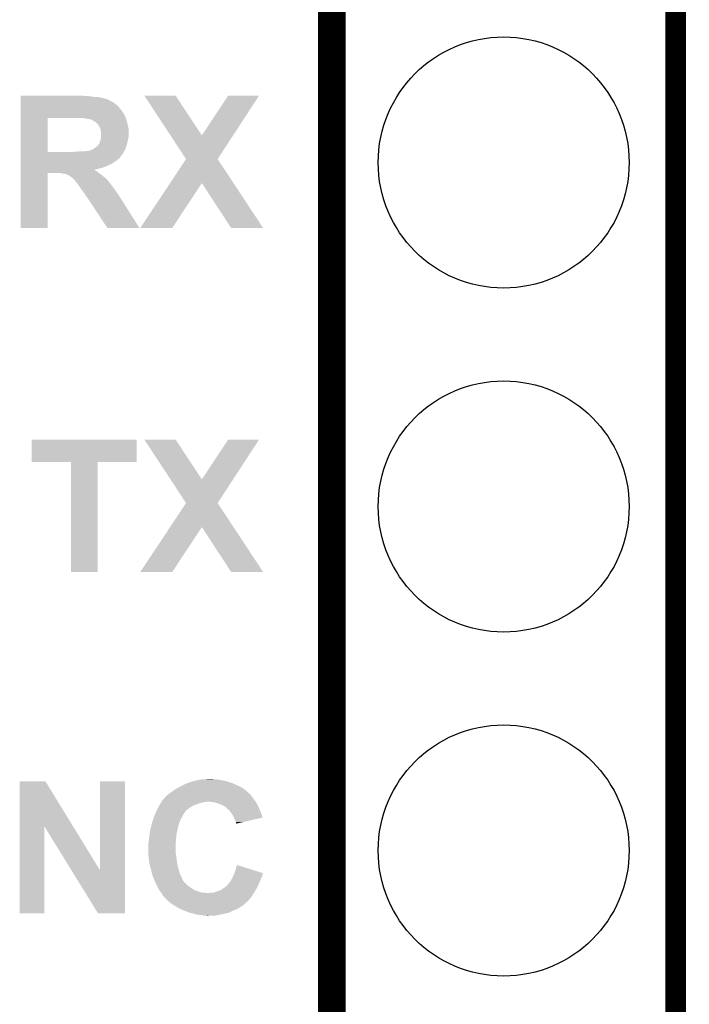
# Model space of a CAD drawing. Extents: x -1.4 to 24.2, y -3.9 to 53.4.
# Tile 53 of 56: x 19.3 to 24.2, y 40.6 to 47.9. Entities that reach past the tile are written whole.
import ezdxf

# ---------------------------------------------------------------- set-up
doc = ezdxf.new("R2010")
doc.units = 0
doc.layers.get('0').update_dxf_attribs({"linetype": 'CONTINUOUS'})
for name, color, linetype in [('XSENSE_MTI-8_CLICK_V102_GKO', 9, 'CONTINUOUS'), ('XSENSE_MTI-8_CLICK_V102_GTO', 11, 'CONTINUOUS'), ('XSENSE_MTI-8_CLICK_V102_GTS', 8, 'CONTINUOUS')]:
    doc.layers.add(name, color=color, linetype=linetype)

# ---------------------------------------------------------------- blocks, each defined once
blk = doc.blocks.new('ROUND_28')
blk.add_circle((0, 0), 0.9271)

msp = doc.modelspace()

# ---------------------------------------------------------------- linework, layer by layer
at = {"layer": 'XSENSE_MTI-8_CLICK_V102_GKO', "const_width": 0.1524}
msp.add_lwpolyline([(24.13, -1.27), (24.13, 53.34)], dxfattribs=at)
at = {"layer": 'XSENSE_MTI-8_CLICK_V102_GTO', "const_width": 0.2032}
msp.add_lwpolyline([(21.59, 32.893), (21.59, 53.213), (24.13, 53.213)], dxfattribs=at)
at = {"layer": 'XSENSE_MTI-8_CLICK_V102_GTO'}
for points in [[(19.29132, 47.35322), (19.291322, 47.35576), (19.773902, 47.35322), (19.758662, 47.35576)], [(19.29132, 47.34814), (19.29132, 47.35322), (19.82978, 47.34814), (19.79422, 47.35322)], [(19.29132, 47.3456), (19.29132, 47.34814), (19.867882, 47.3456), (19.82978, 47.34814)], [(19.29132, 47.337978), (19.29132, 47.3456), (19.90344, 47.337978), (19.867882, 47.3456)], [(19.29132, 47.3329), (19.29132, 47.337978), (19.91868, 47.3329), (19.90344, 47.337978)], [(19.29132, 47.330356), (19.29132, 47.3329), (19.933924, 47.330356), (19.91868, 47.3329)], [(20.205748, 47.355752), (20.205742, 47.35576), (20.436844, 47.355752), (20.205742, 47.35576)], [(20.397788, 47.063686), (20.205748, 47.355752), (20.629898, 47.063686), (20.436844, 47.355752)], [(20.629898, 47.063686), (20.822906, 47.355726), (20.861046, 47.063686), (21.051498, 47.355726)], [(20.822906, 47.355726), (20.82293, 47.35576), (21.051498, 47.355726), (20.82293, 47.35576)], [(19.291318, 47.25924), (19.29132, 47.27956), (20.0279, 47.25924), (20.010122, 47.27956)], [(19.291318, 47.233838), (19.291318, 47.25924), (20.045682, 47.233838), (20.0279, 47.25924)], [(19.29132, 47.32782), (19.29132, 47.330356), (19.93646, 47.32782), (19.933924, 47.330356)], [(19.29132, 47.32274), (19.29132, 47.32782), (19.94408, 47.32274), (19.93646, 47.32782)], [(19.29132, 47.31766), (19.29132, 47.32274), (19.956782, 47.31766), (19.94408, 47.32274)], [(19.29132, 47.3075), (19.29132, 47.31766), (19.974562, 47.3075), (19.956782, 47.31766)], [(19.29132, 47.2948), (19.29132, 47.3075), (19.99234, 47.2948), (19.974562, 47.3075)], [(19.29132, 47.27956), (19.29132, 47.2948), (20.010122, 47.27956), (19.99234, 47.2948)], [(19.291312, 46.941762), (19.291318, 47.19064), (19.48942, 46.941762), (19.489422, 47.19064)], [(19.291318, 47.228756), (19.291318, 47.233838), (20.050762, 47.228756), (20.045682, 47.233838)], [(19.291318, 47.20844), (19.291318, 47.228756), (20.06092, 47.20844), (20.050762, 47.228756)], [(19.291318, 47.19066), (19.291318, 47.20844), (20.06854, 47.19066), (20.06092, 47.20844)], [(19.291318, 47.19064), (19.291318, 47.19066), (19.489422, 47.19064), (19.71548, 47.19066)], [(19.771362, 47.18812), (19.758662, 47.19066), (20.069388, 47.18812), (20.06854, 47.19066)], [(19.778984, 47.188118), (19.771362, 47.18812), (20.069388, 47.188118), (20.069388, 47.18812)], [(19.784064, 47.18558), (19.778984, 47.188118), (20.070234, 47.18558), (20.069388, 47.188118)], [(19.801842, 47.183038), (19.784064, 47.18558), (20.071082, 47.183038), (20.070234, 47.18558)], [(19.817082, 47.17796), (19.801842, 47.183038), (20.072774, 47.17796), (20.071082, 47.183038)], [(19.82978, 47.17034), (19.817082, 47.17796), (20.075314, 47.17034), (20.072774, 47.17796)], [(19.834862, 47.167798), (19.82978, 47.17034), (20.07616, 47.167798), (20.075314, 47.17034)], [(19.83994, 47.165258), (19.834862, 47.167798), (20.07667, 47.165258), (20.07616, 47.167798)], [(19.84756, 47.15764), (19.83994, 47.165258), (20.078192, 47.15764), (20.07667, 47.165258)], [(19.855182, 47.152554), (19.84756, 47.15764), (20.07921, 47.152554), (20.078192, 47.15764)], [(19.857734, 47.14748), (19.855182, 47.152554), (20.080224, 47.14748), (20.07921, 47.152554)], [(19.860264, 47.14747), (19.857734, 47.14748), (20.080226, 47.14747), (20.080224, 47.14748)], [(19.863308, 47.1424), (19.860264, 47.14747), (20.08124, 47.1424), (20.080226, 47.14747)], [(19.8755, 47.122082), (19.863308, 47.1424), (20.086782, 47.122082), (20.08124, 47.1424)], [(19.87855, 47.114458), (19.8755, 47.122082), (20.08886, 47.114458), (20.086782, 47.122082)], [(19.88058, 47.109378), (19.87855, 47.114458), (20.08886, 47.109378), (20.08886, 47.114458)], [(19.88566, 47.083978), (19.88058, 47.109378), (20.08886, 47.083978), (20.08886, 47.109378)], [(19.88312, 47.03826), (19.883966, 47.04334), (20.085304, 47.03826), (20.08632, 47.04334)], [(19.883966, 47.04334), (19.88566, 47.053498), (20.08632, 47.04334), (20.08886, 47.053498)], [(19.88566, 47.053498), (19.88566, 47.083978), (20.08886, 47.053498), (20.08886, 47.083978)], [(20.513032, 46.888412), (20.397788, 47.063686), (20.746744, 46.888412), (20.861046, 47.063686)], [(19.82978, 46.9646), (19.84756, 46.9773), (20.065152, 46.9646), (20.069386, 46.9773)], [(19.84756, 46.9773), (19.857718, 46.984918), (20.069386, 46.9773), (20.071926, 46.984918)], [(19.857718, 46.984918), (19.86153, 46.99), (20.071926, 46.984918), (20.07362, 46.99)], [(19.86153, 46.99), (19.86534, 46.995078), (20.07362, 46.99), (20.075004, 46.995078)], [(19.86534, 46.995078), (19.867874, 46.997614), (20.075004, 46.995078), (20.075696, 46.997614)], [(19.867874, 46.997614), (19.86788, 47.000154), (20.075696, 46.997614), (20.076388, 47.000154)], [(19.86788, 47.000154), (19.872956, 47.005238), (20.076388, 47.000154), (20.077774, 47.005238)], [(19.872956, 47.005238), (19.875498, 47.015398), (20.077774, 47.005238), (20.080546, 47.015398)], [(19.875498, 47.015398), (19.876768, 47.01794), (20.080546, 47.015398), (20.08124, 47.01794)], [(19.876768, 47.01794), (19.880578, 47.025558), (20.08124, 47.01794), (20.082762, 47.025558)], [(19.880578, 47.025558), (19.88312, 47.03826), (20.082762, 47.025558), (20.085304, 47.03826)], [(19.29131, 46.9011), (19.291312, 46.9138), (20.02536, 46.9011), (20.03552, 46.9138)], [(19.29131, 46.8884), (19.29131, 46.9011), (20.01266, 46.8884), (20.02536, 46.9011)], [(19.291312, 46.94174), (19.291312, 46.941762), (19.679922, 46.94174), (19.48942, 46.941762)], [(19.291312, 46.92904), (19.291312, 46.94174), (20.045682, 46.92904), (20.053088, 46.94174)], [(19.291312, 46.9138), (19.291312, 46.92904), (20.03552, 46.9138), (20.045682, 46.92904)], [(19.679922, 46.94174), (19.70786, 46.94428), (20.053088, 46.94174), (20.05457, 46.94428)], [(19.70786, 46.94428), (19.73834, 46.94682), (20.05457, 46.94428), (20.056052, 46.94682)], [(19.768818, 46.94682), (19.781518, 46.94936), (20.056052, 46.94682), (20.057534, 46.94936)], [(19.791678, 46.94936), (19.804378, 46.9519), (20.057534, 46.94936), (20.059016, 46.9519)], [(19.804378, 46.9519), (19.809456, 46.954438), (20.059016, 46.9519), (20.060496, 46.954438)], [(19.809456, 46.954438), (19.811996, 46.95444), (20.060496, 46.954438), (20.060496, 46.95444)], [(19.811996, 46.95444), (19.822152, 46.959518), (20.060496, 46.95444), (20.06346, 46.959518)], [(19.822152, 46.959518), (19.822158, 46.95952), (20.06346, 46.959518), (20.06346, 46.95952)], [(19.822158, 46.95952), (19.82978, 46.9646), (20.06346, 46.95952), (20.065152, 46.9646)], [(19.291308, 46.81474), (19.29131, 46.8249), (19.85518, 46.81474), (19.895818, 46.8249)], [(19.29131, 46.883318), (19.29131, 46.8884), (20.005038, 46.883318), (20.01266, 46.8884)], [(19.29131, 46.875698), (19.29131, 46.883318), (19.997416, 46.875698), (20.005038, 46.883318)], [(19.29131, 46.870618), (19.29131, 46.875698), (19.98726, 46.870618), (19.997416, 46.875698)], [(19.29131, 46.863), (19.29131, 46.870618), (19.9771, 46.863), (19.98726, 46.870618)], [(19.29131, 46.85284), (19.29131, 46.863), (19.964398, 46.85284), (19.9771, 46.863)], [(19.29131, 46.84776), (19.29131, 46.85284), (19.94916, 46.84776), (19.964398, 46.85284)], [(19.29131, 46.84014), (19.29131, 46.84776), (19.93392, 46.84014), (19.94916, 46.84776)], [(19.29131, 46.83252), (19.29131, 46.84014), (19.91614, 46.83252), (19.93392, 46.84014)], [(19.29131, 46.8249), (19.29131, 46.83252), (19.895818, 46.8249), (19.91614, 46.83252)], [(20.394774, 46.710574), (20.513014, 46.888386), (20.86407, 46.710574), (20.746728, 46.888386)], [(20.513014, 46.888386), (20.513032, 46.888412), (20.746728, 46.888386), (20.746744, 46.888412)], [(19.2913, 46.380422), (19.291308, 46.786778), (19.489398, 46.380422), (19.48942, 46.786778)], [(19.291308, 46.80966), (19.291308, 46.81474), (19.83252, 46.80966), (19.85518, 46.81474)], [(19.291308, 46.809656), (19.291308, 46.80966), (19.834866, 46.809656), (19.83252, 46.80966)], [(19.291308, 46.80458), (19.291308, 46.809656), (19.842478, 46.80458), (19.834866, 46.809656)], [(19.291308, 46.79696), (19.291308, 46.80458), (19.85518, 46.79696), (19.842478, 46.80458)], [(19.291308, 46.7868), (19.291308, 46.79696), (19.86788, 46.7868), (19.85518, 46.79696)], [(19.291308, 46.786778), (19.291308, 46.7868), (19.48942, 46.786778), (19.573238, 46.7868)], [(19.603718, 46.78172), (19.573238, 46.7868), (19.874992, 46.78172), (19.86788, 46.7868)], [(19.621498, 46.77918), (19.613876, 46.78172), (19.878548, 46.77918), (19.874992, 46.78172)], [(19.62658, 46.77664), (19.621498, 46.77918), (19.882104, 46.77664), (19.878548, 46.77918)], [(19.63293, 46.7741), (19.62658, 46.77664), (19.88566, 46.7741), (19.882104, 46.77664)], [(19.63928, 46.77156), (19.63293, 46.7741), (19.888708, 46.77156), (19.88566, 46.7741)], [(19.649438, 46.76648), (19.63928, 46.77156), (19.894804, 46.76648), (19.888708, 46.77156)], [(19.656216, 46.7614), (19.649438, 46.76648), (19.9009, 46.7614), (19.894804, 46.76648)], [(19.6596, 46.758862), (19.656216, 46.7614), (19.904286, 46.758862), (19.9009, 46.7614)], [(19.669756, 46.753782), (19.6596, 46.758862), (19.91106, 46.753782), (19.904286, 46.758862)], [(19.677378, 46.74616), (19.669756, 46.753782), (19.921222, 46.74616), (19.91106, 46.753782)], [(19.682458, 46.74108), (19.677378, 46.74616), (19.925576, 46.74108), (19.921222, 46.74616)], [(19.684994, 46.736014), (19.682458, 46.74108), (19.929918, 46.736014), (19.925576, 46.74108)], [(19.68753, 46.736), (19.684994, 46.736014), (19.92993, 46.736), (19.929918, 46.736014)], [(19.69262, 46.72838), (19.68753, 46.736), (19.936458, 46.72838), (19.92993, 46.736)], [(19.700238, 46.72076), (19.69262, 46.72838), (19.94408, 46.72076), (19.936458, 46.72838)], [(19.70024, 46.720758), (19.700238, 46.72076), (19.944082, 46.720758), (19.94408, 46.72076)], [(19.709766, 46.70806), (19.70024, 46.720758), (19.9517, 46.70806), (19.944082, 46.720758)], [(19.71548, 46.70044), (19.709766, 46.70806), (19.95805, 46.70044), (19.9517, 46.70806)], [(19.72056, 46.69282), (19.71548, 46.70044), (19.9644, 46.69282), (19.95805, 46.70044)], [(19.73072, 46.67758), (19.72056, 46.69282), (19.976254, 46.67758), (19.9644, 46.69282)], [(19.736056, 46.669958), (19.73072, 46.67758), (19.982182, 46.669958), (19.976254, 46.67758)], [(20.175244, 46.380436), (20.394774, 46.710574), (20.411452, 46.380436), (20.629862, 46.710574)], [(20.845776, 46.38041), (20.629862, 46.710574), (21.081952, 46.38041), (20.86407, 46.710574)], [(19.744944, 46.65726), (19.736056, 46.669958), (19.989798, 46.65726), (19.982182, 46.669958)], [(19.7485, 46.65218), (19.744944, 46.65726), (19.993186, 46.65218), (19.989798, 46.65726)], [(19.756402, 46.64202), (19.7485, 46.65218), (19.99996, 46.64202), (19.993186, 46.65218)], [(19.766278, 46.62932), (19.756402, 46.64202), (20.010544, 46.62932), (19.99996, 46.64202)], [(19.76755, 46.626778), (19.766278, 46.62932), (20.012662, 46.626778), (20.010544, 46.62932)], [(19.77136, 46.619162), (19.76755, 46.626778), (20.017014, 46.619162), (20.012662, 46.626778)], [(19.77898, 46.609002), (19.77136, 46.619162), (20.022818, 46.609002), (20.017014, 46.619162)], [(19.778984, 46.608998), (19.77898, 46.609002), (20.02282, 46.608998), (20.022818, 46.609002)], [(19.784056, 46.603922), (19.778984, 46.608998), (20.026448, 46.603922), (20.02282, 46.608998)], [(19.7866, 46.596304), (19.784056, 46.603922), (20.03189, 46.596304), (20.026448, 46.603922)], [(19.791678, 46.591222), (19.7866, 46.596304), (20.03552, 46.591222), (20.03189, 46.596304)], [(19.79168, 46.59122), (19.791678, 46.591222), (20.03552, 46.59122), (20.03552, 46.591222)], [(19.805146, 46.5709), (19.79168, 46.59122), (20.04822, 46.5709), (20.03552, 46.59122)], [(19.931376, 46.380408), (19.805146, 46.5709), (20.167556, 46.380408), (20.04822, 46.5709)], [(19.489398, 46.3804), (19.2913, 46.380422), (19.489398, 46.3804), (19.489398, 46.380422)], [(20.16756, 46.3804), (19.931376, 46.380408), (20.16756, 46.3804), (20.167556, 46.380408)], [(20.41143, 46.3804), (20.175244, 46.380436), (20.41143, 46.3804), (20.411452, 46.380436)], [(21.081958, 46.3804), (21.081952, 46.38041), (21.081958, 46.3804), (20.845776, 46.38041)], [(19.37258, 44.650682), (19.3726, 44.815738), (20.147258, 44.650682), (20.14728, 44.815738)], [(19.3726, 44.815738), (19.372602, 44.81576), (20.14728, 44.815738), (19.372602, 44.81576)], [(20.205748, 44.815752), (20.205742, 44.81576), (20.436844, 44.815752), (20.205742, 44.81576)], [(20.397788, 44.523686), (20.205748, 44.815752), (20.629898, 44.523686), (20.436844, 44.815752)], [(20.629898, 44.523686), (20.822906, 44.815726), (20.861046, 44.523686), (21.051498, 44.815726)], [(20.822906, 44.815726), (20.82293, 44.81576), (21.051498, 44.815726), (20.82293, 44.81576)], [(19.662118, 44.65066), (19.37258, 44.650682), (20.147258, 44.65066), (20.147258, 44.650682)], [(19.66212, 44.650638), (19.662118, 44.65066), (19.86026, 44.650638), (20.147258, 44.65066)], [(19.66214, 43.840422), (19.66212, 44.650638), (19.860238, 43.840422), (19.86026, 44.650638)], [(20.513032, 44.348412), (20.397788, 44.523686), (20.746744, 44.348412), (20.861046, 44.523686)], [(20.394774, 44.170574), (20.513014, 44.348386), (20.86407, 44.170574), (20.746728, 44.348386)], [(20.513014, 44.348386), (20.513032, 44.348412), (20.746728, 44.348386), (20.746744, 44.348412)], [(20.175244, 43.840436), (20.394774, 44.170574), (20.411452, 43.840436), (20.629862, 44.170574)], [(20.845776, 43.84041), (20.629862, 44.170574), (21.081952, 43.84041), (20.86407, 44.170574)], [(19.860238, 43.8404), (19.66214, 43.840422), (19.860238, 43.8404), (19.860238, 43.840422)], [(20.41143, 43.8404), (20.175244, 43.840436), (20.41143, 43.8404), (20.411452, 43.840436)], [(21.081958, 43.8404), (21.081952, 43.84041), (21.081958, 43.8404), (20.845776, 43.84041)], [(19.283694, 41.960722), (19.2837, 42.29353), (19.678522, 41.960722), (19.474184, 42.29353)], [(19.2837, 42.29353), (19.283702, 42.29354), (19.474184, 42.29353), (19.283702, 42.29354)], [(19.87804, 41.635758), (19.87806, 42.293518), (20.060904, 41.635758), (20.06092, 42.293518)], [(19.87806, 42.293518), (19.878062, 42.29354), (20.06092, 42.293518), (19.878062, 42.29354)], [(20.42668, 42.23004), (20.447, 42.242738), (20.94992, 42.23004), (20.930872, 42.242738)], [(20.447, 42.242738), (20.469856, 42.255438), (20.930872, 42.242738), (20.911822, 42.255438)], [(20.469856, 42.255438), (20.46986, 42.25544), (20.911822, 42.255438), (20.911818, 42.25544)], [(20.46986, 42.25544), (20.49018, 42.2656), (20.911818, 42.25544), (20.88642, 42.2656)], [(20.49018, 42.2656), (20.49526, 42.26814), (20.88642, 42.2656), (20.88134, 42.26814)], [(20.49526, 42.26814), (20.517612, 42.2783), (20.88134, 42.26814), (20.86102, 42.2783)], [(20.517612, 42.2783), (20.5232, 42.28084), (20.86102, 42.2783), (20.8534, 42.28084)], [(20.5232, 42.28084), (20.551142, 42.291), (20.8534, 42.28084), (20.822916, 42.291)], [(20.551142, 42.291), (20.562138, 42.293538), (20.822916, 42.291), (20.8153, 42.293538)], [(20.562138, 42.293538), (20.58416, 42.29862), (20.8153, 42.293538), (20.792436, 42.29862)], [(20.58416, 42.29862), (20.60448, 42.3037), (20.792436, 42.29862), (20.769578, 42.3037)], [(20.60448, 42.3037), (20.614642, 42.30624), (20.769578, 42.3037), (20.7518, 42.30624)], [(20.614642, 42.30624), (20.65274, 42.30878), (20.7518, 42.30624), (20.73402, 42.30878)], [(20.65274, 42.30878), (20.688298, 42.31132), (20.718782, 42.30878), (20.706082, 42.31132)], [(20.343554, 42.15892), (20.358108, 42.1767), (21.01596, 42.15892), (21.002626, 42.1767)], [(20.358108, 42.1767), (20.360646, 42.176714), (21.002626, 42.1767), (21.002616, 42.176714)], [(20.360646, 42.176714), (20.36191, 42.17924), (21.002616, 42.176714), (21.00072, 42.17924)], [(20.36191, 42.17924), (20.363182, 42.18178), (21.00072, 42.17924), (20.999028, 42.18178)], [(20.363182, 42.18178), (20.370802, 42.1894), (20.999028, 42.18178), (20.993948, 42.1894)], [(20.370802, 42.1894), (20.377574, 42.19448), (20.993948, 42.1894), (20.99056, 42.19448)], [(20.377574, 42.19448), (20.38096, 42.19702), (20.99056, 42.19448), (20.98802, 42.19702)], [(20.38096, 42.19702), (20.390476, 42.204634), (20.98802, 42.19702), (20.980406, 42.204634)], [(20.390476, 42.204634), (20.390484, 42.20464), (20.980406, 42.204634), (20.977866, 42.20464)], [(20.390484, 42.20464), (20.39366, 42.20718), (20.977866, 42.20464), (20.975326, 42.20718)], [(20.39366, 42.20718), (20.4089, 42.21734), (20.975326, 42.20718), (20.965164, 42.21734)], [(20.4089, 42.21734), (20.419564, 42.224958), (20.965164, 42.21734), (20.957542, 42.224958)], [(20.419564, 42.224958), (20.42668, 42.23004), (20.957542, 42.224958), (20.94992, 42.23004)], [(20.302218, 42.090338), (20.31238, 42.110658), (20.528278, 42.090338), (20.558758, 42.110658)], [(20.31238, 42.110658), (20.317462, 42.12082), (20.558758, 42.110658), (20.583146, 42.12082)], [(20.317462, 42.12082), (20.319078, 42.12336), (20.583146, 42.12082), (20.589242, 42.12336)], [(20.319078, 42.12336), (20.32554, 42.133518), (20.589242, 42.12336), (20.61718, 42.133518)], [(20.32554, 42.133518), (20.328774, 42.1386), (20.61718, 42.133518), (20.64004, 42.1386)], [(20.328774, 42.1386), (20.33039, 42.14114), (20.64004, 42.1386), (20.652738, 42.14114)], [(20.33039, 42.14114), (20.332006, 42.143678), (20.660356, 42.14114), (20.667978, 42.143678)], [(20.332006, 42.14368), (20.33524, 42.14876), (21.026628, 42.14368), (21.023072, 42.14876)], [(20.332006, 42.143678), (20.332006, 42.14368), (20.667978, 42.143678), (20.678142, 42.14368)], [(20.33524, 42.14876), (20.343554, 42.15892), (21.023072, 42.14876), (21.01596, 42.15892)], [(20.70608, 42.14114), (20.678142, 42.14368), (21.028406, 42.14114), (21.026628, 42.14368)], [(20.731478, 42.13606), (20.70608, 42.14114), (21.031962, 42.13606), (21.028406, 42.14114)], [(20.739106, 42.133518), (20.731478, 42.13606), (21.03374, 42.133518), (21.031962, 42.13606)], [(20.75434, 42.12844), (20.739106, 42.133518), (21.03628, 42.12844), (21.03374, 42.133518)], [(20.77466, 42.12082), (20.75434, 42.12844), (21.04009, 42.12082), (21.03628, 42.12844)], [(20.7899, 42.1132), (20.77466, 42.12082), (21.0439, 42.1132), (21.04009, 42.12082)], [(20.802598, 42.105582), (20.7899, 42.1132), (21.04771, 42.105582), (21.0439, 42.1132)], [(20.80514, 42.10304), (20.802598, 42.105582), (21.04898, 42.10304), (21.04771, 42.105582)], [(20.81022, 42.097958), (20.80514, 42.10304), (21.051158, 42.097958), (21.04898, 42.10304)], [(20.83054, 42.080182), (20.81022, 42.097958), (21.058778, 42.080182), (21.051158, 42.097958)], [(20.270894, 42.016682), (20.27428, 42.02684), (20.47494, 42.016682), (20.481034, 42.02684)], [(20.27428, 42.02684), (20.275256, 42.029382), (20.481034, 42.02684), (20.48256, 42.029382)], [(20.275256, 42.029382), (20.28307, 42.049696), (20.48256, 42.029382), (20.492718, 42.049696)], [(20.28307, 42.049696), (20.285026, 42.05478), (20.492718, 42.049696), (20.497798, 42.05478)], [(20.285026, 42.05478), (20.286978, 42.059856), (20.497798, 42.05478), (20.500338, 42.059856)], [(20.286978, 42.059856), (20.28698, 42.05986), (20.500338, 42.059856), (20.50034, 42.05986)], [(20.28698, 42.05986), (20.288246, 42.062394), (20.50034, 42.05986), (20.502874, 42.062394)], [(20.288246, 42.062394), (20.289516, 42.064934), (20.502874, 42.062394), (20.50288, 42.064934)], [(20.289516, 42.064934), (20.302218, 42.090338), (20.50288, 42.064934), (20.528278, 42.090338)], [(20.841428, 42.06748), (20.83054, 42.080182), (21.06422, 42.06748), (21.058778, 42.080182)], [(20.84578, 42.062402), (20.841428, 42.06748), (21.066122, 42.062402), (21.06422, 42.06748)], [(20.85848, 42.042078), (20.84578, 42.062402), (21.07373, 42.042078), (21.066122, 42.062402)], [(20.866104, 42.026834), (20.85848, 42.042078), (21.079436, 42.026834), (21.07373, 42.042078)], [(20.86864, 42.02176), (20.866104, 42.026834), (21.057716, 42.02176), (21.079436, 42.026834)], [(19.28368, 41.318202), (19.283694, 41.960722), (19.466538, 41.318202), (19.46656, 41.960722)], [(19.66696, 41.635758), (19.46656, 41.960722), (19.87804, 41.635758), (19.678522, 41.960722)], [(20.252054, 41.9481), (20.257134, 41.96842), (20.45208, 41.9481), (20.45716, 41.96842)], [(20.257134, 41.96842), (20.26158, 41.9862), (20.45716, 41.96842), (20.462238, 41.9862)], [(20.26158, 41.9862), (20.26412, 41.996358), (20.462238, 41.9862), (20.466592, 41.996358)], [(20.26412, 41.996358), (20.26666, 42.00398), (20.466592, 41.996358), (20.46986, 42.00398)], [(20.26666, 42.00398), (20.270894, 42.016682), (20.46986, 42.00398), (20.47494, 42.016682)], [(20.87626, 42.00398), (20.86864, 42.02176), (20.98161, 42.00398), (21.057716, 42.02176)], [(20.88134, 41.99382), (20.87626, 42.00398), (20.93812, 41.99382), (20.98161, 42.00398)], [(20.883878, 41.986202), (20.88134, 41.99382), (20.905512, 41.986202), (20.93812, 41.99382)], [(20.88388, 41.981148), (20.883878, 41.986202), (20.88388, 41.981148), (20.905512, 41.986202)], [(20.23872, 41.856662), (20.243036, 41.89984), (20.437994, 41.856662), (20.44192, 41.89984)], [(20.243036, 41.89984), (20.2438, 41.90746), (20.44192, 41.89984), (20.443444, 41.90746)], [(20.2438, 41.90746), (20.247032, 41.92524), (20.443444, 41.90746), (20.447, 41.92524)], [(20.247032, 41.92524), (20.24888, 41.9354), (20.447, 41.92524), (20.449256, 41.9354)], [(20.24888, 41.9354), (20.252054, 41.9481), (20.449256, 41.9354), (20.45208, 41.9481)], [(20.23364, 41.836342), (20.235544, 41.843962), (20.43684, 41.836342), (20.43684, 41.843962)], [(20.23364, 41.76522), (20.23364, 41.836342), (20.43684, 41.76522), (20.43684, 41.836342)], [(20.235544, 41.843962), (20.23872, 41.856662), (20.43684, 41.843962), (20.437994, 41.856662)], [(20.23364, 41.755062), (20.23364, 41.76522), (20.438292, 41.755062), (20.43684, 41.76522)], [(20.236816, 41.72966), (20.23364, 41.755062), (20.44192, 41.72966), (20.438292, 41.755062)], [(20.23872, 41.71442), (20.236816, 41.72966), (20.443614, 41.71442), (20.44192, 41.72966)], [(20.239738, 41.7068), (20.23872, 41.71442), (20.44446, 41.7068), (20.443614, 41.71442)], [(20.2438, 41.676322), (20.239738, 41.7068), (20.44984, 41.676322), (20.44446, 41.7068)], [(20.24771, 41.663618), (20.2438, 41.676322), (20.45208, 41.663618), (20.44984, 41.676322)], [(20.25396, 41.643298), (20.24771, 41.663618), (20.458056, 41.643298), (20.45208, 41.663618)], [(20.8788, 41.63822), (20.888982, 41.676314), (21.009562, 41.63822), (20.888982, 41.676314)], [(19.862796, 41.31819), (19.66696, 41.635758), (20.060898, 41.31819), (20.060904, 41.635758)], [(20.259238, 41.62044), (20.25396, 41.643298), (20.464778, 41.62044), (20.458056, 41.643298)], [(20.261582, 41.61028), (20.259238, 41.62044), (20.46859, 41.61028), (20.464778, 41.62044)], [(20.26497, 41.60012), (20.261582, 41.61028), (20.4724, 41.60012), (20.46859, 41.61028)], [(20.27174, 41.579802), (20.26497, 41.60012), (20.48256, 41.579802), (20.4724, 41.60012)], [(20.8534, 41.57726), (20.85917, 41.589958), (21.06676, 41.57726), (21.07438, 41.589958)], [(20.85917, 41.589958), (20.8661, 41.6052), (21.07438, 41.589958), (21.078188, 41.6052)], [(20.8661, 41.6052), (20.868052, 41.610278), (21.078188, 41.6052), (21.079458, 41.610278)], [(20.868052, 41.610278), (20.869998, 41.615338), (21.079458, 41.610278), (21.08199, 41.615338)], [(20.869998, 41.615338), (20.8788, 41.63822), (21.08199, 41.615338), (21.009562, 41.63822)], [(20.271742, 41.5798), (20.27174, 41.579802), (20.48256, 41.5798), (20.48256, 41.579802)], [(20.279824, 41.56202), (20.271742, 41.5798), (20.490182, 41.56202), (20.48256, 41.5798)], [(20.28444, 41.55186), (20.279824, 41.56202), (20.498646, 41.55186), (20.490182, 41.56202)], [(20.286702, 41.546774), (20.28444, 41.55186), (20.50288, 41.546774), (20.498646, 41.55186)], [(20.28783, 41.544234), (20.286702, 41.546774), (20.502886, 41.544234), (20.50288, 41.546774)], [(20.288958, 41.541698), (20.28783, 41.544234), (20.505424, 41.541698), (20.502886, 41.544234)], [(20.290086, 41.539158), (20.288958, 41.541698), (20.5105, 41.539158), (20.505424, 41.541698)], [(20.2946, 41.528998), (20.290086, 41.539158), (20.520664, 41.528998), (20.5105, 41.539158)], [(20.298834, 41.52138), (20.2946, 41.528998), (20.528282, 41.52138), (20.520664, 41.528998)], [(20.30589, 41.50868), (20.298834, 41.52138), (20.548598, 41.50868), (20.528282, 41.52138)], [(20.78482, 41.50106), (20.807682, 41.516306), (21.032892, 41.50106), (21.041024, 41.516306)], [(20.807682, 41.516306), (20.810224, 41.52138), (21.041024, 41.516306), (21.04373, 41.52138)], [(20.810224, 41.52138), (20.817838, 41.52646), (21.04373, 41.52138), (21.04644, 41.52646)], [(20.817838, 41.52646), (20.817842, 41.526462), (21.04644, 41.52646), (21.04644, 41.526462)], [(20.817842, 41.526462), (20.828, 41.53916), (21.04644, 41.526462), (21.051882, 41.53916)], [(20.828, 41.53916), (20.840702, 41.554402), (21.051882, 41.53916), (21.058414, 41.554402)], [(20.840702, 41.554402), (20.844934, 41.562022), (21.058414, 41.554402), (21.06168, 41.562022)], [(20.844934, 41.562022), (20.8534, 41.57726), (21.06168, 41.562022), (21.06676, 41.57726)], [(20.3073, 41.50614), (20.30589, 41.50868), (20.552228, 41.50614), (20.548598, 41.50868)], [(20.31492, 41.4909), (20.3073, 41.50614), (20.574002, 41.4909), (20.552228, 41.50614)], [(20.317458, 41.485824), (20.31492, 41.4909), (20.587964, 41.485824), (20.574002, 41.4909)], [(20.321694, 41.480742), (20.317458, 41.485824), (20.60194, 41.480742), (20.587964, 41.485824)], [(20.33016, 41.47058), (20.321694, 41.480742), (20.637502, 41.47058), (20.60194, 41.480742)], [(20.331684, 41.46804), (20.33016, 41.47058), (20.675602, 41.46804), (20.65528, 41.47058)], [(20.337778, 41.457882), (20.331684, 41.46804), (21.00707, 41.457882), (21.01342, 41.46804)], [(20.345398, 41.44772), (20.337778, 41.457882), (21.00072, 41.44772), (21.00707, 41.457882)], [(20.350478, 41.437566), (20.345398, 41.44772), (20.992596, 41.437566), (21.00072, 41.44772)], [(20.675602, 41.46804), (20.680682, 41.468042), (21.01342, 41.46804), (21.01342, 41.468042)], [(20.680682, 41.468042), (20.688304, 41.47058), (21.01342, 41.468042), (21.015006, 41.47058)], [(20.70354, 41.47058), (20.721324, 41.473122), (21.015006, 41.47058), (21.016596, 41.473122)], [(20.721324, 41.473122), (20.74164, 41.48074), (21.016596, 41.473122), (21.021356, 41.48074)], [(20.74164, 41.48074), (20.764496, 41.48836), (21.021356, 41.48074), (21.02612, 41.48836)], [(20.764496, 41.48836), (20.764502, 41.488362), (21.02612, 41.48836), (21.02612, 41.488362)], [(20.764502, 41.488362), (20.78482, 41.50106), (21.02612, 41.488362), (21.032892, 41.50106)], [(20.355556, 41.435022), (20.350478, 41.437566), (20.990562, 41.435022), (20.992596, 41.437566)], [(20.38096, 41.40962), (20.355556, 41.435022), (20.97024, 41.40962), (20.990562, 41.435022)], [(20.380964, 41.409618), (20.38096, 41.40962), (20.97024, 41.409618), (20.97024, 41.40962)], [(20.40636, 41.3893), (20.380964, 41.409618), (20.94654, 41.3893), (20.97024, 41.409618)], [(20.42234, 41.379132), (20.40636, 41.3893), (20.93468, 41.379132), (20.94654, 41.3893)], [(20.426328, 41.376594), (20.42234, 41.379132), (20.934674, 41.376594), (20.93468, 41.379132)], [(20.43031, 41.37406), (20.426328, 41.376594), (20.932136, 41.37406), (20.934674, 41.376594)], [(20.4343, 41.37152), (20.43031, 41.37406), (20.92452, 41.37152), (20.932136, 41.37406)], [(20.434304, 41.371518), (20.4343, 41.37152), (20.924516, 41.371518), (20.92452, 41.37152)], [(20.442768, 41.36644), (20.434304, 41.371518), (20.9169, 41.36644), (20.924516, 41.371518)], [(19.466538, 41.31818), (19.28368, 41.318202), (19.466538, 41.31818), (19.466538, 41.318202)], [(20.060898, 41.31818), (19.862796, 41.31819), (20.060898, 41.31818), (20.060898, 41.31819)], [(20.455468, 41.35882), (20.442768, 41.36644), (20.90674, 41.35882), (20.9169, 41.36644)], [(20.4597, 41.35628), (20.455468, 41.35882), (20.900388, 41.35628), (20.90674, 41.35882)], [(20.465288, 41.35374), (20.4597, 41.35628), (20.894038, 41.35374), (20.900388, 41.35628)], [(20.482058, 41.346118), (20.465288, 41.35374), (20.88134, 41.346118), (20.894038, 41.35374)], [(20.48764, 41.34358), (20.482058, 41.346118), (20.872452, 41.34358), (20.88134, 41.346118)], [(20.493992, 41.34104), (20.48764, 41.34358), (20.863558, 41.34104), (20.872452, 41.34358)], [(20.519392, 41.33088), (20.493992, 41.34104), (20.84578, 41.33088), (20.863558, 41.34104)], [(20.538438, 41.323262), (20.519392, 41.33088), (20.828002, 41.323262), (20.84578, 41.33088)], [(20.538448, 41.32326), (20.538438, 41.323262), (20.827998, 41.32326), (20.828002, 41.323262)], [(20.563838, 41.31818), (20.538448, 41.32326), (20.805138, 41.31818), (20.827998, 41.32326)], [(20.586698, 41.310562), (20.563838, 41.31818), (20.770858, 41.310562), (20.805138, 41.31818)], [(20.607028, 41.30802), (20.586698, 41.310562), (20.75942, 41.30802), (20.770858, 41.310562)], [(20.62734, 41.30548), (20.607028, 41.30802), (20.745448, 41.30548), (20.75942, 41.30802)], [(20.642578, 41.30294), (20.62734, 41.30548), (20.731478, 41.30294), (20.745448, 41.30548)], [(20.667978, 41.3004), (20.657818, 41.30294), (20.675602, 41.3004), (20.70608, 41.30294)]]:
    msp.add_solid(points, dxfattribs=at)

# ---------------------------------------------------------------- block references
at = {"layer": 'XSENSE_MTI-8_CLICK_V102_GTS'}
for p in [(22.86, 46.863), (22.86, 44.323), (22.86, 41.783)]:
    msp.add_blockref('ROUND_28', p, dxfattribs=at)

doc.saveas('drawing.dxf')
